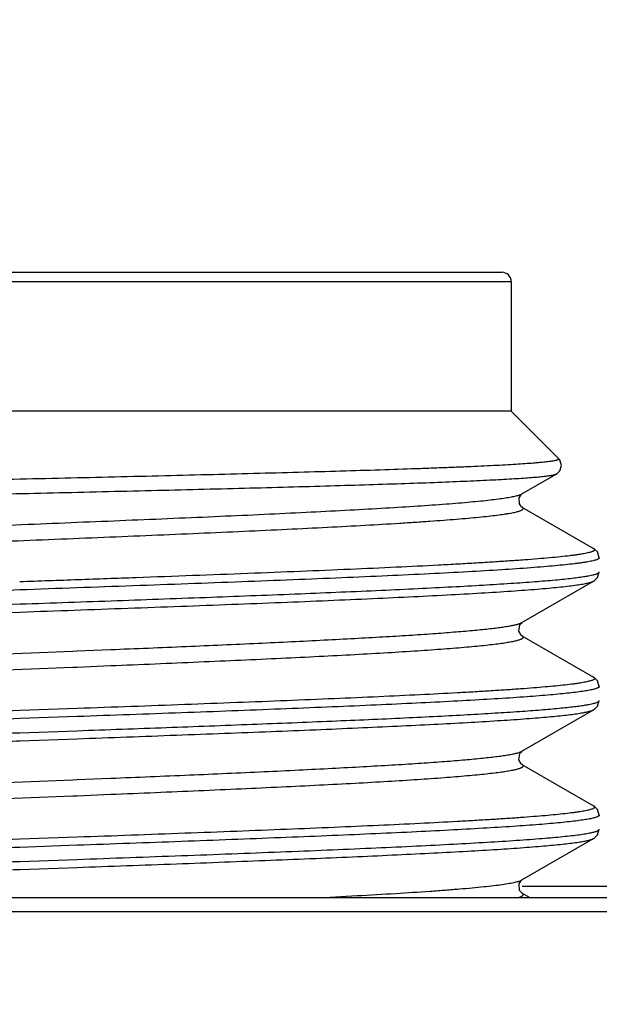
# Model space of a CAD drawing. Header units: inches. Extents: x 0 to 22, y 0 to 17.
# Tile 78 of 106: x 9.479 to 9.605, y 14.953 to 15.166. Entities that reach past the tile are written whole.
import ezdxf

# ---------------------------------------------------------------- set-up
doc = ezdxf.new("R2010")
doc.units = ezdxf.units.IN
doc.header["$LTSCALE"] = 1.21
doc.header["$MEASUREMENT"] = 0
doc.layers.get('0').update_dxf_attribs({"linetype": 'CONTINUOUS'})
doc.styles.get("Standard").update_dxf_attribs({"font": 'txt', "width": 0.95})
doc.dimstyles.new('DIMSTYLE_1', dxfattribs={"dimtxt": 0.125, "dimasz": 0.1875, "dimexe": 0.125, "dimexo": 0.0625, "dimgap": 0.0625, "dimtad": 0, "dimtih": 1, "dimtoh": 1, "dimdec": 3, "dimzin": 4, "dimdsep": 46, "dimtxsty": 'STANDARD', "dimblk": '_FILLED', "dimblk1": '_FILLED', "dimblk2": '_FILLED', "dimcen": 0.09, "dimadec": 3, "dimazin": 1, "dimtp": 0.001, "dimtm": 0.001, "dimtfac": 1, "dimtdec": 3, "dimtofl": 0, "dimtmove": 0, "dimatfit": 3, "dimldrblk": '_FILLED', "dimfxl": 1, "dimtolj": 1, "dimtzin": 4, "dimarcsym": 0})

# ---------------------------------------------------------------- blocks, each defined once
blk = doc.blocks.new('_FILLED')
at = {"color": 0, "linetype": 'BYBLOCK'}
blk.add_solid([(0, 0), (-1, 0.1667), (-1, -0.1667)], dxfattribs=at)
blk = doc.blocks.new('*D5')
at = {"color": 2, "linetype": 'CONTINUOUS'}
for p, q in [((7.3053, 13.4813), (7.3053, 15.98645)), ((10.5553, 13.44215), (10.5553, 15.98645)), ((7.3053, 15.86145), (8.0928, 15.86145)), ((10.5553, 15.86145), (9.7678, 15.86145))]:
    blk.add_line(p, q, dxfattribs=at)
at = {"color": 2, "linetype": 'CONTINUOUS', "xscale": 0.1875, "yscale": 0.1875, "zscale": 0.1875, "rotation": 180}
blk.add_blockref('_FILLED', (7.3053, 15.86145), dxfattribs=at)
at = {"color": 2, "linetype": 'CONTINUOUS', "xscale": 0.1875, "yscale": 0.1875, "zscale": 0.1875}
blk.add_blockref('_FILLED', (10.5553, 15.86145), dxfattribs=at)
at = {"color": 2, "linetype": 'CONTINUOUS', "insert": (8.9303, 15.92395), "char_height": 0.125, "width": 1.55, "attachment_point": 2, "line_spacing_factor": 0.9}
blk.add_mtext('3.250{\\ftxt.shx;\\W1.000000;\\H0.125000; }[82.55]', dxfattribs=at)
blk = doc.blocks.new('*D7')
at = {"color": 2, "linetype": 'CONTINUOUS'}
for p, q in [((9.47955, 15.17395), (9.47955, 15.46059)), ((10.7738, 15.01895), (10.7738, 15.46059)), ((10.12668, 15.33559), (9.06187, 15.33559)), ((9.47955, 15.33559), (10.12668, 15.33559)), ((10.7738, 15.33559), (10.12668, 15.33559))]:
    blk.add_line(p, q, dxfattribs=at)
at = {"color": 2, "linetype": 'CONTINUOUS', "xscale": 0.1875, "yscale": 0.1875, "zscale": 0.1875, "rotation": 180}
blk.add_blockref('_FILLED', (9.47955, 15.33559), dxfattribs=at)
at = {"color": 2, "linetype": 'CONTINUOUS', "xscale": 0.1875, "yscale": 0.1875, "zscale": 0.1875}
blk.add_blockref('_FILLED', (10.7738, 15.33559), dxfattribs=at)
at = {"color": 2, "linetype": 'CONTINUOUS', "insert": (8.99937, 15.39809), "char_height": 0.125, "width": 1.55, "attachment_point": 3, "line_spacing_factor": 0.9}
blk.add_mtext('1.294{\\ftxt.shx;\\W1.000000;\\H0.125000; }[32.87]', dxfattribs=at)

msp = doc.modelspace()

# ---------------------------------------------------------------- linework, layer by layer
at = {"color": 7, "linetype": 'CONTINUOUS'}
for p, q in [((9.37555, 15.11145), (9.58355, 15.11145)), ((9.37355, 15.10945), (9.58555, 15.10945)), ((9.58555, 15.10945), (9.58555, 15.08145)), ((9.58555, 15.08145), (9.37355, 15.08145)), ((9.58555, 15.08145), (9.59575, 15.07125)), ((9.58787, 15.06363), (9.59527, 15.06792)), ((9.58787, 15.06079), (9.60332, 15.05185)), ((9.58789, 15.06078), (9.58787, 15.06079)), ((9.58787, 15.03586), (9.60332, 15.0448)), ((9.60332, 15.0448), (9.60332, 15.0448)), ((9.40887, 15.03545), (9.47962, 15.03813)), ((9.58707, 15.03555), (9.58787, 15.03586)), ((9.58787, 15.03302), (9.60332, 15.02408)), ((9.4919, 15.02974), (9.49906, 15.03003)), ((9.46004, 15.02843), (9.49099, 15.0297)), ((9.49099, 15.0297), (9.4919, 15.02974)), ((9.46004, 15.02497), (9.49099, 15.02623)), ((9.49099, 15.02623), (9.4919, 15.02627)), ((9.4919, 15.02627), (9.49906, 15.02657)), ((9.49186, 15.01731), (9.47949, 15.01687)), ((9.49186, 15.01557), (9.47955, 15.01513)), ((9.58787, 15.00809), (9.60332, 15.01703)), ((9.60332, 15.01703), (9.60332, 15.01703)), ((9.47955, 15.0121), (9.4919, 15.01253)), ((9.47962, 15.01036), (9.4919, 15.0108)), ((9.58771, 15.00801), (9.58787, 15.00809)), ((9.58787, 15.00525), (9.60332, 14.99631)), ((9.4919, 15.00197), (9.49912, 15.00226)), ((9.45998, 15.00066), (9.49098, 15.00193)), ((9.49098, 15.00193), (9.4919, 15.00197)), ((9.45998, 14.9972), (9.49098, 14.99846)), ((9.49098, 14.99846), (9.4919, 14.9985)), ((9.4919, 14.9985), (9.49912, 14.9988)), ((9.49186, 14.98954), (9.47949, 14.9891)), ((9.49186, 14.9878), (9.47955, 14.98736)), ((9.58787, 14.98032), (9.60332, 14.98926)), ((9.60332, 14.98926), (9.60332, 14.98926)), ((9.47955, 14.98433), (9.49186, 14.98476)), ((9.47962, 14.98259), (9.49186, 14.98303)), ((9.58788, 14.97895), (10.7538, 14.97895)), ((9.58965, 14.97645), (9.58787, 14.97748)), ((10.7538, 14.97645), (7.1068, 14.97645)), ((10.7538, 14.97345), (7.1068, 14.97345))]:
    msp.add_line(p, q, dxfattribs=at)
for points in [[(9.59528, 15.06792), (9.59545, 15.06803), (9.59603, 15.06862), (9.59637, 15.06979), (9.59601, 15.07095), (9.59575, 15.07125)], [(9.58789, 15.06078), (9.58778, 15.06085), (9.58731, 15.06147), (9.58724, 15.0628), (9.58777, 15.06356), (9.58788, 15.06364)], [(9.60455, 15.04985), (9.60416, 15.05109), (9.60355, 15.05171), (9.60332, 15.05185)], [(9.60332, 15.0448), (9.60355, 15.04495), (9.60416, 15.04557), (9.60455, 15.04681)], [(9.58719, 15.03402), (9.58739, 15.03534), (9.58758, 15.03562)], [(9.58758, 15.03562), (9.58783, 15.03584), (9.58788, 15.03587)], [(9.58787, 15.03302), (9.58772, 15.03313), (9.58719, 15.03402)], [(9.60455, 15.02208), (9.60416, 15.02332), (9.60355, 15.02394), (9.60332, 15.02408)], [(9.60332, 15.01703), (9.60355, 15.01718), (9.60417, 15.0178), (9.60455, 15.01904)], [(9.58719, 15.00625), (9.58739, 15.00757), (9.58758, 15.00785)], [(9.58758, 15.00785), (9.58783, 15.00807), (9.58788, 15.0081)], [(9.58787, 15.00525), (9.58772, 15.00536), (9.58719, 15.00625)], [(9.60455, 14.99431), (9.60417, 14.99555), (9.60355, 14.99617), (9.60332, 14.99631)], [(9.60332, 14.98926), (9.60355, 14.98941), (9.60416, 14.99003), (9.60455, 14.99127)], [(9.58788, 14.97748), (9.58783, 14.97751), (9.58735, 14.97806), (9.58723, 14.97947), (9.58777, 14.98026), (9.58786, 14.98032)]]:
    msp.add_lwpolyline(points, dxfattribs=at)
msp.add_arc((9.58355, 15.10945), 0.002, 0, 90, dxfattribs=at)
for points, knots in [([(9.35788, 15.06304), (9.35835, 15.06308), (9.35935, 15.06317), (9.36098, 15.06329), (9.36283, 15.06342), (9.36576, 15.06359), (9.36998, 15.0638), (9.37567, 15.06405), (9.38218, 15.0643), (9.38945, 15.06455), (9.39743, 15.0648), (9.4093, 15.06514), (9.4254, 15.06557), (9.44584, 15.06606), (9.46729, 15.06657), (9.48906, 15.06707), (9.50707, 15.06749), (9.52109, 15.06784), (9.53111, 15.0681), (9.54066, 15.06836), (9.54966, 15.06861), (9.55804, 15.06887), (9.5646, 15.06909), (9.56949, 15.06927), (9.57285, 15.0694), (9.57601, 15.06953), (9.57896, 15.06966), (9.58169, 15.06979), (9.58418, 15.06992), (9.58645, 15.07005), (9.58848, 15.07018), (9.59001, 15.0703), (9.59112, 15.07039), (9.59186, 15.07045), (9.59254, 15.07052), (9.59315, 15.07058), (9.5937, 15.07065), (9.59418, 15.07072), (9.5946, 15.07078), (9.59496, 15.07085), (9.59522, 15.0709), (9.59539, 15.07095), (9.59549, 15.07098), (9.59558, 15.07102), (9.59566, 15.07105), (9.59571, 15.07108), (9.59576, 15.07111), (9.59578, 15.07115), (9.59579, 15.07118), (9.59578, 15.07122), (9.59576, 15.07124), (9.59575, 15.07125)], [0, 0, 0, 0, 0.005859, 0.012706, 0.020527, 0.029305, 0.049669, 0.073646, 0.101055, 0.131683, 0.16529, 0.201613, 0.281231, 0.36799, 0.459077, 0.551507, 0.642205, 0.685944, 0.728105, 0.768323, 0.806248, 0.841549, 0.873918, 0.888912, 0.903069, 0.916356, 0.928743, 0.940204, 0.950712, 0.960243, 0.968776, 0.976291, 0.979662, 0.982773, 0.985621, 0.988206, 0.990526, 0.99258, 0.994368, 0.99589, 0.997146, 0.997675, 0.998138, 0.998537, 0.998873, 0.999148, 0.999367, 0.999539, 0.999681, 0.999826, 1, 1, 1, 1]), ([(9.3583, 15.05989), (9.35875, 15.05994), (9.35973, 15.06002), (9.36131, 15.06014), (9.36311, 15.06026), (9.36595, 15.06043), (9.37001, 15.06064), (9.37551, 15.06088), (9.38178, 15.06113), (9.38879, 15.06137), (9.39648, 15.06161), (9.40792, 15.06195), (9.42346, 15.06236), (9.44323, 15.06285), (9.46406, 15.06334), (9.48529, 15.06383), (9.50293, 15.06425), (9.51673, 15.06459), (9.52666, 15.06484), (9.53618, 15.06509), (9.54522, 15.06534), (9.55369, 15.0656), (9.56154, 15.06585), (9.56869, 15.0661), (9.57508, 15.06636), (9.57991, 15.06657), (9.58335, 15.06675), (9.58561, 15.06688), (9.58764, 15.06701), (9.58943, 15.06713), (9.591, 15.06726), (9.59232, 15.06739), (9.59328, 15.0675), (9.59392, 15.06759), (9.59431, 15.06765), (9.59464, 15.06772), (9.59491, 15.06778), (9.59511, 15.06784), (9.59523, 15.06789), (9.59527, 15.06792)], [0, 0, 0, 0, 0.005739, 0.012424, 0.020041, 0.028577, 0.04834, 0.071573, 0.098107, 0.127746, 0.160269, 0.195431, 0.272586, 0.356854, 0.445625, 0.53612, 0.625467, 0.668808, 0.710785, 0.751051, 0.789272, 0.825128, 0.85832, 0.88857, 0.915621, 0.939243, 0.949703, 0.959232, 0.96781, 0.975418, 0.982039, 0.987659, 0.992268, 0.994191, 0.995859, 0.997272, 0.99843, 0.999337, 1, 1, 1, 1]), ([(9.37123, 15.04975), (9.37118, 15.04978), (9.3711, 15.04983), (9.37103, 15.04991), (9.37099, 15.04997), (9.37097, 15.05002), (9.37097, 15.05008), (9.37098, 15.05014), (9.37101, 15.05019), (9.37106, 15.05024), (9.37115, 15.05032), (9.37131, 15.05042), (9.37155, 15.05052), (9.37186, 15.05063), (9.37223, 15.05074), (9.37267, 15.05084), (9.37316, 15.05095), (9.37373, 15.05106), (9.37435, 15.05117), (9.37531, 15.05132), (9.37667, 15.0515), (9.37848, 15.05172), (9.38054, 15.05193), (9.38284, 15.05215), (9.38537, 15.05236), (9.38812, 15.05258), (9.3911, 15.0528), (9.39428, 15.05301), (9.39894, 15.05331), (9.40523, 15.05368), (9.41329, 15.05411), (9.422, 15.05454), (9.43126, 15.05497), (9.44098, 15.0554), (9.45108, 15.05583), (9.46145, 15.05626), (9.47199, 15.05669), (9.48261, 15.05713), (9.4932, 15.05756), (9.50365, 15.05799), (9.51387, 15.05842), (9.52377, 15.05885), (9.53324, 15.05928), (9.54219, 15.05971), (9.55054, 15.06015), (9.5582, 15.06058), (9.56511, 15.061), (9.57036, 15.06137), (9.57414, 15.06167), (9.57663, 15.06189), (9.57889, 15.0621), (9.58091, 15.06232), (9.58269, 15.06253), (9.58422, 15.06275), (9.58534, 15.06293), (9.5861, 15.06309), (9.58658, 15.06319), (9.587, 15.0633), (9.58735, 15.06341), (9.58763, 15.06351), (9.5878, 15.06359), (9.58787, 15.06363)], [0, 0, 0, 0, 0.000857, 0.0012, 0.001497, 0.001761, 0.00201, 0.002266, 0.00255, 0.002877, 0.003257, 0.004199, 0.005405, 0.006887, 0.008653, 0.010704, 0.013042, 0.015669, 0.018583, 0.021784, 0.02904, 0.037423, 0.046915, 0.057498, 0.069143, 0.081826, 0.095517, 0.110183, 0.125788, 0.15967, 0.196836, 0.236933, 0.279575, 0.324354, 0.370838, 0.418582, 0.467127, 0.516007, 0.564752, 0.612893, 0.659968, 0.705525, 0.749126, 0.790353, 0.82881, 0.864128, 0.895971, 0.924033, 0.936563, 0.94805, 0.95847, 0.967798, 0.976013, 0.983097, 0.98904, 0.99158, 0.993833, 0.995798, 0.997477, 0.998875, 1, 1, 1, 1]), ([(9.37124, 15.04691), (9.37131, 15.04695), (9.37148, 15.04703), (9.37176, 15.04713), (9.37211, 15.04724), (9.37253, 15.04735), (9.37301, 15.04746), (9.37377, 15.04761), (9.37489, 15.04779), (9.37641, 15.04801), (9.37819, 15.04822), (9.38021, 15.04844), (9.38247, 15.04865), (9.38496, 15.04887), (9.38873, 15.04917), (9.39398, 15.04954), (9.40088, 15.04996), (9.40854, 15.05039), (9.41688, 15.05082), (9.42583, 15.05125), (9.43529, 15.05169), (9.44518, 15.05212), (9.4554, 15.05255), (9.46585, 15.05298), (9.47643, 15.05341), (9.48704, 15.05384), (9.49758, 15.05427), (9.50794, 15.05471), (9.51804, 15.05514), (9.52776, 15.05557), (9.53702, 15.056), (9.54573, 15.05643), (9.5538, 15.05686), (9.56009, 15.05723), (9.56475, 15.05752), (9.56794, 15.05774), (9.57092, 15.05795), (9.57368, 15.05817), (9.57621, 15.05839), (9.57851, 15.0586), (9.58058, 15.05882), (9.58239, 15.05903), (9.58376, 15.05922), (9.58472, 15.05937), (9.58535, 15.05948), (9.58592, 15.05958), (9.58642, 15.05969), (9.58686, 15.0598), (9.58723, 15.05991), (9.58754, 15.06001), (9.58778, 15.06012), (9.58795, 15.06021), (9.58804, 15.06029), (9.5881, 15.06036), (9.58814, 15.06043), (9.58814, 15.06051), (9.58812, 15.06057), (9.58808, 15.06062), (9.58801, 15.0607), (9.58794, 15.06075), (9.58789, 15.06078)], [0, 0, 0, 0, 0.001124, 0.002522, 0.004201, 0.006166, 0.008416, 0.010954, 0.016892, 0.023972, 0.032182, 0.041501, 0.051913, 0.063393, 0.075912, 0.103954, 0.135773, 0.171066, 0.209496, 0.250695, 0.294268, 0.339798, 0.386847, 0.434964, 0.483687, 0.532548, 0.581078, 0.628812, 0.67529, 0.720068, 0.762715, 0.802823, 0.840007, 0.873911, 0.889531, 0.904214, 0.917922, 0.930623, 0.94229, 0.952895, 0.962411, 0.970819, 0.978102, 0.981316, 0.984244, 0.986885, 0.989238, 0.991304, 0.993084, 0.994582, 0.995803, 0.996758, 0.997144, 0.997477, 0.998019, 0.998268, 0.998528, 0.99882, 0.999158, 1, 1, 1, 1]), ([(9.60332, 15.05185), (9.60335, 15.05183), (9.6034, 15.0518), (9.60347, 15.05174), (9.60352, 15.05169), (9.60355, 15.05163), (9.60356, 15.05157), (9.60354, 15.05151), (9.6035, 15.05145), (9.60345, 15.0514), (9.60337, 15.05134), (9.60324, 15.05126), (9.60301, 15.05116), (9.60268, 15.05105), (9.60227, 15.05094), (9.60178, 15.05083), (9.60121, 15.05072), (9.60056, 15.05061), (9.59983, 15.05049), (9.59903, 15.05038), (9.5978, 15.05023), (9.59607, 15.05003), (9.59377, 15.04981), (9.59117, 15.04959), (9.58829, 15.04936), (9.58512, 15.04914), (9.58167, 15.04891), (9.57796, 15.04869), (9.574, 15.04846), (9.56823, 15.04815), (9.56046, 15.04777), (9.55052, 15.04733), (9.53985, 15.04688), (9.52855, 15.04643), (9.51674, 15.04598), (9.50454, 15.04553), (9.49208, 15.04508), (9.4837, 15.04479), (9.47949, 15.04464)], [0, 0, 0, 0, 0.00083, 0.00153, 0.002115, 0.002614, 0.003069, 0.003534, 0.004061, 0.004688, 0.005436, 0.006318, 0.008511, 0.011304, 0.01471, 0.018736, 0.023386, 0.028659, 0.034555, 0.041071, 0.048205, 0.064308, 0.08283, 0.103723, 0.126938, 0.152415, 0.180088, 0.209888, 0.241738, 0.275555, 0.348735, 0.428672, 0.514538, 0.605442, 0.70044, 0.798548, 0.898751, 1, 1, 1, 1]), ([(9.60455, 15.04985), (9.60455, 15.04983), (9.60455, 15.04979), (9.60452, 15.04973), (9.60447, 15.04968), (9.60437, 15.0496), (9.6042, 15.04951), (9.60393, 15.0494), (9.60359, 15.0493), (9.60318, 15.04919), (9.60269, 15.04908), (9.60213, 15.04897), (9.60149, 15.04887), (9.60078, 15.04876), (9.6, 15.04865), (9.59882, 15.0485), (9.59715, 15.04831), (9.59495, 15.0481), (9.59246, 15.04788), (9.58861, 15.04758), (9.58316, 15.04721), (9.57587, 15.04678), (9.56766, 15.04636), (9.5586, 15.04593), (9.54878, 15.04549), (9.53829, 15.04506), (9.52724, 15.04463), (9.51573, 15.0442), (9.50386, 15.04377), (9.49177, 15.04334), (9.48364, 15.04305), (9.47955, 15.0429)], [0, 0, 0, 0, 0.000439, 0.000927, 0.001499, 0.00218, 0.003912, 0.006182, 0.009014, 0.012418, 0.0164, 0.020961, 0.026101, 0.031819, 0.038114, 0.044983, 0.060426, 0.078119, 0.09802, 0.120084, 0.170489, 0.22886, 0.294638, 0.367195, 0.445834, 0.529803, 0.618293, 0.710455, 0.805404, 0.902233, 1, 1, 1, 1]), ([(9.60144, 15.04582), (9.60168, 15.04586), (9.60214, 15.04593), (9.60277, 15.04606), (9.6033, 15.04618), (9.60369, 15.04629), (9.60395, 15.04637), (9.60411, 15.04643), (9.60424, 15.04649), (9.60435, 15.04656), (9.60444, 15.04662), (9.6045, 15.04668), (9.60454, 15.04674), (9.60455, 15.04679), (9.60455, 15.04681)], [0, 0, 0, 0, 0.220188, 0.41225, 0.576208, 0.712187, 0.769799, 0.820594, 0.864703, 0.902332, 0.93382, 0.959756, 0.981201, 1, 1, 1, 1]), ([(9.47955, 15.03987), (9.48654, 15.04011), (9.50031, 15.0406), (9.52048, 15.04133), (9.53948, 15.04206), (9.55435, 15.04269), (9.56527, 15.0432), (9.57258, 15.04357), (9.57924, 15.04394), (9.58518, 15.04431), (9.59038, 15.04467), (9.59423, 15.04499), (9.59691, 15.04525), (9.59861, 15.04544), (9.6001, 15.04562), (9.60102, 15.04575), (9.60144, 15.04582)], [0, 0, 0, 0, 0.171783, 0.338685, 0.496011, 0.639319, 0.704437, 0.764573, 0.819305, 0.868248, 0.911061, 0.947445, 0.963148, 0.977155, 0.989445, 1, 1, 1, 1]), ([(9.47962, 15.03813), (9.48737, 15.03841), (9.4989, 15.03882), (9.51413, 15.03938), (9.52515, 15.03979), (9.53577, 15.04021), (9.54588, 15.04062), (9.55541, 15.04104), (9.56427, 15.04145), (9.57237, 15.04186), (9.57965, 15.04228), (9.58516, 15.04263), (9.58912, 15.04292), (9.59172, 15.04313), (9.59408, 15.04333), (9.59618, 15.04354), (9.59803, 15.04374), (9.59961, 15.04395), (9.60075, 15.04413), (9.60154, 15.04427), (9.60203, 15.04438), (9.60245, 15.04448), (9.6028, 15.04458), (9.60309, 15.04469), (9.60325, 15.04476), (9.60332, 15.0448)], [0, 0, 0, 0, 0.187655, 0.279378, 0.368619, 0.45458, 0.536502, 0.613659, 0.68537, 0.750999, 0.809967, 0.861756, 0.884814, 0.905912, 0.925006, 0.942054, 0.957023, 0.969882, 0.98061, 0.98517, 0.989195, 0.992685, 0.995643, 0.998077, 1, 1, 1, 1]), ([(9.47955, 15.0429), (9.47238, 15.04265), (9.45825, 15.04215), (9.43758, 15.0414), (9.42103, 15.04076), (9.40857, 15.04024), (9.39997, 15.03986), (9.39197, 15.03948), (9.38463, 15.0391), (9.37799, 15.03872), (9.37212, 15.03834), (9.36772, 15.03802), (9.36461, 15.03775), (9.3626, 15.03756), (9.36081, 15.03737), (9.35924, 15.03718), (9.3579, 15.03699), (9.35708, 15.03686), (9.35671, 15.03678)], [0, 0, 0, 0, 0.175017, 0.344835, 0.504394, 0.578824, 0.648937, 0.714209, 0.774149, 0.828309, 0.876279, 0.917705, 0.935866, 0.952284, 0.966928, 0.979773, 0.990802, 1, 1, 1, 1]), ([(9.35455, 15.03292), (9.35455, 15.03294), (9.35456, 15.03298), (9.35459, 15.03304), (9.35464, 15.03309), (9.35474, 15.03317), (9.35491, 15.03326), (9.35518, 15.03337), (9.35552, 15.03348), (9.35593, 15.03358), (9.35642, 15.03369), (9.35698, 15.0338), (9.35761, 15.03391), (9.35832, 15.03401), (9.3591, 15.03412), (9.36029, 15.03427), (9.36195, 15.03446), (9.36416, 15.03467), (9.36664, 15.03489), (9.37049, 15.03519), (9.37595, 15.03556), (9.38323, 15.03599), (9.39145, 15.03642), (9.40051, 15.03685), (9.41033, 15.03728), (9.42082, 15.03771), (9.43188, 15.03814), (9.44339, 15.03857), (9.45525, 15.039), (9.46734, 15.03943), (9.47547, 15.03972), (9.47955, 15.03987)], [0, 0, 0, 0, 0.000439, 0.000926, 0.001499, 0.002179, 0.003911, 0.00618, 0.009012, 0.012415, 0.016395, 0.020955, 0.026094, 0.031811, 0.038105, 0.044972, 0.060413, 0.078102, 0.098, 0.120062, 0.170464, 0.228835, 0.29462, 0.367192, 0.445856, 0.529847, 0.618352, 0.710517, 0.805458, 0.902261, 1, 1, 1, 1]), ([(9.49906, 15.03003), (9.50452, 15.03026), (9.51515, 15.0307), (9.53054, 15.03138), (9.54264, 15.03196), (9.55161, 15.03244), (9.55771, 15.03278), (9.56333, 15.03312), (9.56844, 15.03346), (9.573, 15.03381), (9.577, 15.03415), (9.57996, 15.03444), (9.58203, 15.03468), (9.58335, 15.03485), (9.58451, 15.03502), (9.58551, 15.03519), (9.58634, 15.03536), (9.58685, 15.03549), (9.58707, 15.03555)], [0, 0, 0, 0, 0.185842, 0.361785, 0.523553, 0.597881, 0.667222, 0.731164, 0.789311, 0.841321, 0.886878, 0.925715, 0.942545, 0.957613, 0.970903, 0.982401, 0.992101, 1, 1, 1, 1]), ([(9.49906, 15.02657), (9.50228, 15.0267), (9.50864, 15.02696), (9.51802, 15.02737), (9.52709, 15.02777), (9.53576, 15.02817), (9.54396, 15.02857), (9.55163, 15.02897), (9.55869, 15.02937), (9.5651, 15.02977), (9.57079, 15.03017), (9.57507, 15.03051), (9.5781, 15.03079), (9.58007, 15.03099), (9.58183, 15.03119), (9.58338, 15.03139), (9.58471, 15.03159), (9.58583, 15.03179), (9.58661, 15.03196), (9.58713, 15.03211), (9.58744, 15.03221), (9.58769, 15.0323), (9.58789, 15.0324), (9.58801, 15.03249), (9.58808, 15.03256), (9.58811, 15.03261), (9.58814, 15.03267), (9.58814, 15.03272), (9.58813, 15.03277), (9.58811, 15.03282), (9.58807, 15.03287), (9.58799, 15.03295), (9.58792, 15.03299), (9.58787, 15.03302)], [0, 0, 0, 0, 0.107436, 0.212177, 0.313349, 0.410116, 0.50167, 0.587257, 0.666161, 0.737737, 0.801387, 0.856597, 0.88089, 0.902912, 0.922621, 0.939976, 0.954947, 0.967517, 0.977676, 0.981852, 0.985432, 0.988424, 0.990848, 0.992739, 0.993508, 0.994179, 0.994778, 0.995342, 0.995912, 0.996529, 0.997228, 0.99803, 1, 1, 1, 1]), ([(9.60332, 15.02408), (9.60337, 15.02405), (9.60344, 15.024), (9.60351, 15.02393), (9.60354, 15.02387), (9.60356, 15.02382), (9.60355, 15.02376), (9.60352, 15.02371), (9.60348, 15.02365), (9.60342, 15.0236), (9.6033, 15.02353), (9.60312, 15.02343), (9.60283, 15.02333), (9.60248, 15.02323), (9.60206, 15.02312), (9.60157, 15.02302), (9.60101, 15.02291), (9.60038, 15.02281), (9.59968, 15.0227), (9.59861, 15.02255), (9.5971, 15.02237), (9.59509, 15.02216), (9.59281, 15.02195), (9.59027, 15.02174), (9.58748, 15.02153), (9.58445, 15.02132), (9.58117, 15.02111), (9.57766, 15.0209), (9.57253, 15.02061), (9.56561, 15.02025), (9.55673, 15.01983), (9.54714, 15.01941), (9.53693, 15.01899), (9.52619, 15.01857), (9.51502, 15.01815), (9.50353, 15.01773), (9.49577, 15.01745), (9.49186, 15.01731)], [0, 0, 0, 0, 0.001607, 0.002235, 0.002771, 0.003252, 0.003726, 0.004244, 0.004847, 0.005558, 0.006395, 0.008476, 0.011135, 0.014389, 0.018248, 0.022716, 0.027793, 0.03348, 0.039776, 0.046678, 0.062289, 0.080283, 0.100624, 0.123267, 0.148162, 0.175255, 0.204483, 0.235781, 0.269078, 0.341361, 0.420674, 0.506294, 0.597438, 0.693274, 0.792927, 0.895483, 1, 1, 1, 1]), ([(9.60455, 15.02208), (9.60455, 15.02206), (9.60455, 15.02202), (9.60452, 15.02197), (9.60448, 15.02192), (9.60439, 15.02185), (9.60424, 15.02176), (9.60401, 15.02166), (9.60371, 15.02156), (9.60335, 15.02146), (9.60292, 15.02136), (9.60222, 15.02122), (9.60118, 15.02104), (9.59974, 15.02084), (9.59805, 15.02064), (9.5961, 15.02044), (9.59391, 15.02024), (9.59148, 15.02003), (9.58881, 15.01983), (9.5848, 15.01955), (9.57923, 15.01921), (9.57193, 15.0188), (9.56385, 15.0184), (9.55506, 15.018), (9.54563, 15.01759), (9.53564, 15.01719), (9.52517, 15.01678), (9.51432, 15.01638), (9.50317, 15.01597), (9.49565, 15.01571), (9.49186, 15.01557)], [0, 0, 0, 0, 0.000455, 0.000956, 0.001535, 0.002216, 0.003932, 0.006165, 0.008942, 0.012273, 0.016165, 0.020621, 0.031225, 0.044079, 0.059165, 0.076455, 0.095916, 0.11751, 0.141193, 0.166916, 0.224265, 0.289078, 0.360812, 0.438862, 0.522573, 0.611239, 0.704113, 0.800412, 0.89932, 1, 1, 1, 1]), ([(9.4919, 15.01253), (9.49832, 15.01276), (9.51091, 15.01321), (9.52926, 15.0139), (9.54639, 15.01458), (9.5597, 15.01516), (9.56943, 15.01564), (9.57593, 15.01598), (9.58184, 15.01633), (9.58712, 15.01667), (9.59174, 15.01701), (9.59516, 15.01731), (9.59754, 15.01755), (9.59906, 15.01772), (9.6004, 15.01789), (9.60123, 15.01801), (9.60161, 15.01808)], [0, 0, 0, 0, 0.175545, 0.343996, 0.501278, 0.643523, 0.707905, 0.767257, 0.821217, 0.869459, 0.911688, 0.947654, 0.963219, 0.977143, 0.989409, 1, 1, 1, 1]), ([(9.60161, 15.01808), (9.60184, 15.01811), (9.60227, 15.01819), (9.60287, 15.01831), (9.60337, 15.01843), (9.60379, 15.01854), (9.60408, 15.01865), (9.60426, 15.01873), (9.60436, 15.01879), (9.60445, 15.01885), (9.60451, 15.01891), (9.60454, 15.01897), (9.60455, 15.01902), (9.60455, 15.01904)], [0, 0, 0, 0, 0.219678, 0.411298, 0.574927, 0.710739, 0.819129, 0.863311, 0.901063, 0.932737, 0.958945, 0.980758, 1, 1, 1, 1]), ([(9.47949, 15.01687), (9.47175, 15.01659), (9.46021, 15.01618), (9.44499, 15.01562), (9.43397, 15.01521), (9.42335, 15.01479), (9.41323, 15.01438), (9.4037, 15.01396), (9.39484, 15.01355), (9.38674, 15.01314), (9.37946, 15.01273), (9.37394, 15.01237), (9.36999, 15.01208), (9.36738, 15.01188), (9.36503, 15.01167), (9.36293, 15.01146), (9.36108, 15.01126), (9.3595, 15.01105), (9.35835, 15.01087), (9.35757, 15.01073), (9.35708, 15.01062), (9.35666, 15.01052), (9.35631, 15.01042), (9.35602, 15.01031), (9.35586, 15.01024), (9.35579, 15.0102)], [0, 0, 0, 0, 0.187584, 0.279298, 0.368536, 0.454509, 0.536451, 0.613629, 0.685355, 0.750995, 0.809969, 0.86176, 0.884818, 0.905917, 0.92501, 0.942058, 0.957026, 0.969884, 0.980611, 0.985172, 0.989196, 0.992686, 0.995643, 0.998077, 1, 1, 1, 1]), ([(9.47955, 15.01513), (9.47257, 15.01489), (9.4588, 15.0144), (9.43864, 15.01367), (9.41963, 15.01294), (9.40476, 15.01231), (9.39384, 15.0118), (9.38652, 15.01143), (9.37987, 15.01106), (9.37392, 15.01069), (9.36872, 15.01033), (9.36487, 15.01001), (9.3622, 15.00975), (9.3605, 15.00956), (9.35901, 15.00938), (9.35809, 15.00925), (9.35767, 15.00918)], [0, 0, 0, 0, 0.171721, 0.338613, 0.495963, 0.639312, 0.704443, 0.764588, 0.819325, 0.868268, 0.911079, 0.947459, 0.963158, 0.977163, 0.989449, 1, 1, 1, 1]), ([(9.4919, 15.0108), (9.49904, 15.01106), (9.50964, 15.01144), (9.52358, 15.01196), (9.53358, 15.01235), (9.54316, 15.01274), (9.55225, 15.01313), (9.56077, 15.01351), (9.56866, 15.0139), (9.57586, 15.01429), (9.58231, 15.01467), (9.5872, 15.015), (9.5907, 15.01527), (9.59301, 15.01547), (9.59509, 15.01566), (9.59695, 15.01585), (9.59859, 15.01604), (9.59999, 15.01624), (9.60116, 15.01643), (9.60198, 15.01659), (9.60253, 15.01673), (9.60284, 15.01683), (9.6031, 15.01692), (9.60325, 15.017), (9.60332, 15.01703)], [0, 0, 0, 0, 0.192073, 0.284941, 0.374755, 0.460812, 0.542443, 0.619018, 0.689947, 0.75468, 0.81272, 0.86362, 0.88627, 0.906996, 0.925757, 0.942517, 0.957251, 0.969936, 0.980549, 0.989084, 0.992574, 0.995552, 0.998022, 1, 1, 1, 1]), ([(9.35455, 15.00515), (9.35455, 15.00517), (9.35456, 15.00521), (9.35459, 15.00527), (9.35464, 15.00532), (9.35474, 15.0054), (9.35491, 15.00549), (9.35518, 15.0056), (9.35552, 15.00571), (9.35593, 15.00581), (9.35642, 15.00592), (9.35698, 15.00603), (9.35762, 15.00614), (9.35833, 15.00624), (9.35911, 15.00635), (9.36029, 15.0065), (9.36196, 15.00669), (9.36417, 15.0069), (9.36665, 15.00712), (9.3705, 15.00742), (9.37596, 15.00779), (9.38325, 15.00822), (9.39146, 15.00865), (9.40052, 15.00908), (9.41035, 15.00951), (9.42083, 15.00994), (9.43189, 15.01037), (9.4434, 15.0108), (9.45526, 15.01123), (9.46735, 15.01166), (9.47547, 15.01195), (9.47955, 15.0121)], [0, 0, 0, 0, 0.000439, 0.000926, 0.001499, 0.00218, 0.003912, 0.006183, 0.009016, 0.01242, 0.016402, 0.020965, 0.026108, 0.031829, 0.038127, 0.044998, 0.060449, 0.078151, 0.098064, 0.120138, 0.170568, 0.228957, 0.29475, 0.367318, 0.445968, 0.529944, 0.618436, 0.710585, 0.805507, 0.902286, 1, 1, 1, 1]), ([(9.35579, 15.00315), (9.35576, 15.00317), (9.3557, 15.0032), (9.35564, 15.00326), (9.35559, 15.00331), (9.35556, 15.00337), (9.35555, 15.00343), (9.35557, 15.00349), (9.3556, 15.00355), (9.35566, 15.0036), (9.35574, 15.00366), (9.35587, 15.00374), (9.3561, 15.00384), (9.35643, 15.00395), (9.35684, 15.00406), (9.35733, 15.00417), (9.3579, 15.00428), (9.35855, 15.0044), (9.35928, 15.00451), (9.36008, 15.00462), (9.36131, 15.00478), (9.36304, 15.00497), (9.36534, 15.00519), (9.36794, 15.00542), (9.37083, 15.00564), (9.374, 15.00586), (9.37744, 15.00609), (9.38116, 15.00631), (9.38512, 15.00654), (9.3909, 15.00685), (9.39867, 15.00723), (9.4086, 15.00768), (9.41928, 15.00812), (9.43058, 15.00857), (9.44239, 15.00902), (9.45458, 15.00947), (9.46703, 15.00992), (9.47541, 15.01021), (9.47962, 15.01036)], [0, 0, 0, 0, 0.00083, 0.00153, 0.002116, 0.002614, 0.003069, 0.003534, 0.004061, 0.004688, 0.005436, 0.006318, 0.008512, 0.011304, 0.01471, 0.018737, 0.023388, 0.028664, 0.034563, 0.041081, 0.048218, 0.064328, 0.08286, 0.103764, 0.126989, 0.152479, 0.180164, 0.209974, 0.241833, 0.275657, 0.348851, 0.428799, 0.514674, 0.605582, 0.70057, 0.798651, 0.898806, 1, 1, 1, 1]), ([(9.49912, 15.00226), (9.5048, 15.0025), (9.51584, 15.00296), (9.52939, 15.00356), (9.53964, 15.00405), (9.54676, 15.00441), (9.55344, 15.00477), (9.55963, 15.00512), (9.5653, 15.00548), (9.5704, 15.00584), (9.57489, 15.00619), (9.57825, 15.0065), (9.58061, 15.00675), (9.58214, 15.00693), (9.58349, 15.0071), (9.58468, 15.00728), (9.58569, 15.00746), (9.58652, 15.00763), (9.58711, 15.00779), (9.58748, 15.00792), (9.58764, 15.00798), (9.58771, 15.00801)], [0, 0, 0, 0, 0.191906, 0.372949, 0.457895, 0.538363, 0.613832, 0.683798, 0.747807, 0.805437, 0.856314, 0.900111, 0.919264, 0.936549, 0.951941, 0.965416, 0.976958, 0.986562, 0.994234, 0.997352, 1, 1, 1, 1]), ([(9.49912, 14.9988), (9.50234, 14.99893), (9.50869, 14.9992), (9.51807, 14.9996), (9.52713, 15), (9.5358, 15.0004), (9.54399, 15.0008), (9.55165, 15.0012), (9.55872, 15.0016), (9.56512, 15.002), (9.57081, 15.0024), (9.57508, 15.00274), (9.57811, 15.00302), (9.58008, 15.00322), (9.58184, 15.00342), (9.58339, 15.00362), (9.58472, 15.00382), (9.58583, 15.00402), (9.58662, 15.00419), (9.58713, 15.00434), (9.58744, 15.00444), (9.58769, 15.00453), (9.58789, 15.00463), (9.58801, 15.00472), (9.58808, 15.00479), (9.58811, 15.00484), (9.58814, 15.0049), (9.58814, 15.00495), (9.58813, 15.005), (9.58811, 15.00505), (9.58807, 15.0051), (9.58799, 15.00518), (9.58792, 15.00522), (9.58787, 15.00525)], [0, 0, 0, 0, 0.107454, 0.212207, 0.313388, 0.410159, 0.501715, 0.5873, 0.666202, 0.737772, 0.801417, 0.85662, 0.880913, 0.90293, 0.922633, 0.939988, 0.954959, 0.967524, 0.977678, 0.981854, 0.985435, 0.988428, 0.990852, 0.992741, 0.993509, 0.99418, 0.994779, 0.995342, 0.995912, 0.99653, 0.997229, 0.998031, 1, 1, 1, 1]), ([(9.60332, 14.99631), (9.60337, 14.99628), (9.60344, 14.99623), (9.60351, 14.99616), (9.60354, 14.9961), (9.60356, 14.99605), (9.60355, 14.99599), (9.60352, 14.99594), (9.60348, 14.99588), (9.60342, 14.99583), (9.6033, 14.99576), (9.60311, 14.99566), (9.60283, 14.99556), (9.60248, 14.99546), (9.60206, 14.99535), (9.60157, 14.99525), (9.60101, 14.99514), (9.60037, 14.99504), (9.59967, 14.99493), (9.5986, 14.99478), (9.59709, 14.9946), (9.59508, 14.99439), (9.5928, 14.99418), (9.59026, 14.99397), (9.58747, 14.99376), (9.58443, 14.99355), (9.58115, 14.99334), (9.57764, 14.99313), (9.57251, 14.99284), (9.56559, 14.99248), (9.5567, 14.99206), (9.54711, 14.99164), (9.5369, 14.99122), (9.52617, 14.9908), (9.51501, 14.99038), (9.50352, 14.98996), (9.49577, 14.98968), (9.49186, 14.98954)], [0, 0, 0, 0, 0.001607, 0.002234, 0.00277, 0.003251, 0.003726, 0.004244, 0.004847, 0.005558, 0.006395, 0.008477, 0.011138, 0.014396, 0.018259, 0.02273, 0.027812, 0.033503, 0.039803, 0.046712, 0.062339, 0.08035, 0.100708, 0.123373, 0.148292, 0.175406, 0.204655, 0.235975, 0.269291, 0.341602, 0.420929, 0.506547, 0.597674, 0.693474, 0.793074, 0.895561, 1, 1, 1, 1]), ([(9.60455, 14.99431), (9.60455, 14.99429), (9.60455, 14.99425), (9.60452, 14.9942), (9.60448, 14.99415), (9.60439, 14.99408), (9.60424, 14.99399), (9.60401, 14.99389), (9.60371, 14.99379), (9.60334, 14.99369), (9.60292, 14.99359), (9.60242, 14.99349), (9.60186, 14.99339), (9.60099, 14.99325), (9.59974, 14.99307), (9.59804, 14.99287), (9.59609, 14.99267), (9.5939, 14.99247), (9.59147, 14.99226), (9.5888, 14.99206), (9.58478, 14.99178), (9.57921, 14.99144), (9.57191, 14.99103), (9.56383, 14.99063), (9.55503, 14.99023), (9.5456, 14.98982), (9.53561, 14.98942), (9.52515, 14.98901), (9.5143, 14.98861), (9.50316, 14.9882), (9.49565, 14.98794), (9.49186, 14.9878)], [0, 0, 0, 0, 0.000456, 0.000956, 0.001535, 0.002216, 0.003932, 0.006167, 0.008946, 0.01228, 0.016177, 0.020636, 0.02566, 0.031249, 0.044113, 0.059214, 0.076521, 0.095998, 0.117612, 0.141318, 0.167063, 0.224452, 0.2893, 0.361057, 0.439117, 0.522824, 0.61147, 0.704308, 0.800553, 0.899395, 1, 1, 1, 1]), ([(9.49186, 14.98476), (9.49565, 14.9849), (9.50317, 14.98516), (9.51431, 14.98557), (9.52516, 14.98597), (9.53563, 14.98638), (9.54562, 14.98678), (9.55505, 14.98719), (9.56384, 14.98759), (9.57192, 14.98799), (9.57922, 14.9884), (9.58479, 14.98874), (9.5888, 14.98902), (9.59147, 14.98923), (9.59391, 14.98943), (9.5961, 14.98963), (9.59804, 14.98983), (9.59974, 14.99003), (9.60118, 14.99023), (9.60221, 14.99041), (9.60292, 14.99055), (9.60334, 14.99065), (9.60371, 14.99075), (9.60401, 14.99085), (9.60424, 14.99095), (9.60439, 14.99104), (9.60448, 14.99111), (9.60452, 14.99116), (9.60455, 14.99121), (9.60455, 14.99125), (9.60455, 14.99127)], [0, 0, 0, 0, 0.100658, 0.199543, 0.295822, 0.388683, 0.477341, 0.561048, 0.6391, 0.710837, 0.775658, 0.833016, 0.858745, 0.882434, 0.904034, 0.923503, 0.940799, 0.955891, 0.968752, 0.979362, 0.983821, 0.987716, 0.99105, 0.993829, 0.996064, 0.997782, 0.998464, 0.999044, 0.999544, 1, 1, 1, 1]), ([(9.47949, 14.9891), (9.47175, 14.98882), (9.46022, 14.98841), (9.445, 14.98785), (9.43398, 14.98744), (9.42336, 14.98702), (9.41324, 14.98661), (9.40372, 14.98619), (9.39486, 14.98578), (9.38675, 14.98537), (9.37947, 14.98496), (9.37395, 14.9846), (9.37, 14.98431), (9.36739, 14.98411), (9.36503, 14.9839), (9.36293, 14.98369), (9.36108, 14.98349), (9.3595, 14.98328), (9.35835, 14.9831), (9.35757, 14.98296), (9.35708, 14.98285), (9.35666, 14.98275), (9.35631, 14.98265), (9.35602, 14.98254), (9.35586, 14.98247), (9.35579, 14.98243)], [0, 0, 0, 0, 0.187533, 0.279226, 0.368448, 0.454406, 0.536334, 0.613502, 0.685228, 0.75088, 0.809879, 0.861697, 0.884769, 0.905879, 0.924982, 0.94204, 0.957014, 0.969877, 0.980608, 0.98517, 0.989195, 0.992685, 0.995643, 0.998076, 1, 1, 1, 1]), ([(9.47955, 14.98736), (9.47236, 14.98711), (9.45818, 14.98661), (9.43745, 14.98585), (9.42086, 14.98521), (9.40838, 14.98469), (9.39977, 14.98431), (9.39176, 14.98393), (9.38441, 14.98355), (9.37778, 14.98317), (9.37192, 14.98279), (9.36753, 14.98246), (9.36444, 14.9822), (9.36244, 14.982), (9.36066, 14.98181), (9.35911, 14.98162), (9.35779, 14.98144), (9.35698, 14.9813), (9.35661, 14.98123)], [0, 0, 0, 0, 0.175412, 0.345589, 0.505423, 0.579938, 0.650094, 0.715367, 0.775269, 0.829349, 0.8772, 0.918464, 0.936528, 0.952837, 0.96736, 0.980072, 0.990957, 1, 1, 1, 1]), ([(9.49186, 14.98303), (9.499, 14.98329), (9.50961, 14.98367), (9.52355, 14.98419), (9.53355, 14.98458), (9.54313, 14.98497), (9.55222, 14.98536), (9.56074, 14.98574), (9.56864, 14.98613), (9.57584, 14.98652), (9.5823, 14.9869), (9.58719, 14.98723), (9.59069, 14.9875), (9.593, 14.98769), (9.59508, 14.98789), (9.59695, 14.98808), (9.59858, 14.98827), (9.59999, 14.98847), (9.60116, 14.98866), (9.60198, 14.98882), (9.60253, 14.98896), (9.60284, 14.98906), (9.6031, 14.98915), (9.60325, 14.98923), (9.60332, 14.98926)], [0, 0, 0, 0, 0.192025, 0.284892, 0.374698, 0.460748, 0.542377, 0.618951, 0.689882, 0.754619, 0.812665, 0.863574, 0.886229, 0.906959, 0.925725, 0.942492, 0.957232, 0.969921, 0.980539, 0.98908, 0.992573, 0.995551, 0.998022, 1, 1, 1, 1]), ([(9.35455, 14.97738), (9.35455, 14.9774), (9.35456, 14.97744), (9.35459, 14.9775), (9.35464, 14.97755), (9.35474, 14.97763), (9.35491, 14.97772), (9.35518, 14.97783), (9.35552, 14.97794), (9.35593, 14.97804), (9.35642, 14.97815), (9.35698, 14.97826), (9.35762, 14.97837), (9.35832, 14.97847), (9.35911, 14.97858), (9.36029, 14.97873), (9.36196, 14.97892), (9.36416, 14.97913), (9.36665, 14.97935), (9.3705, 14.97965), (9.37595, 14.98002), (9.38324, 14.98045), (9.39145, 14.98088), (9.40051, 14.98131), (9.41034, 14.98174), (9.42082, 14.98217), (9.43188, 14.9826), (9.44339, 14.98303), (9.45525, 14.98346), (9.46734, 14.98389), (9.47547, 14.98418), (9.47955, 14.98433)], [0, 0, 0, 0, 0.000439, 0.000927, 0.001499, 0.00218, 0.003912, 0.006183, 0.009015, 0.01242, 0.016402, 0.020964, 0.026105, 0.031824, 0.03812, 0.044989, 0.060435, 0.078129, 0.098032, 0.120099, 0.170509, 0.228886, 0.294671, 0.367237, 0.445889, 0.52987, 0.618367, 0.710526, 0.805461, 0.902263, 1, 1, 1, 1]), ([(9.35759, 14.97645), (9.35795, 14.97652), (9.35875, 14.97666), (9.36006, 14.97685), (9.3616, 14.97704), (9.36336, 14.97723), (9.36534, 14.97742), (9.36841, 14.97769), (9.37276, 14.97802), (9.37858, 14.97839), (9.38516, 14.97877), (9.39245, 14.97916), (9.4004, 14.97954), (9.40895, 14.97992), (9.42134, 14.98044), (9.43781, 14.98108), (9.4584, 14.98184), (9.47247, 14.98234), (9.47962, 14.98259)], [0, 0, 0, 0, 0.009026, 0.019894, 0.032591, 0.047098, 0.06339, 0.081439, 0.122672, 0.170495, 0.224553, 0.284443, 0.349716, 0.419883, 0.494416, 0.654291, 0.824523, 1, 1, 1, 1]), ([(9.54303, 14.97645), (9.54611, 14.97661), (9.55199, 14.97691), (9.56033, 14.97739), (9.56669, 14.9778), (9.57128, 14.97814), (9.57431, 14.97838), (9.57706, 14.97862), (9.57951, 14.97886), (9.58167, 14.9791), (9.58352, 14.97933), (9.58487, 14.97954), (9.58579, 14.97971), (9.58636, 14.97983), (9.58685, 14.97995), (9.58727, 14.98007), (9.5876, 14.98019), (9.58779, 14.98028), (9.58787, 14.98032)], [0, 0, 0, 0, 0.205438, 0.391586, 0.556215, 0.629846, 0.697383, 0.758638, 0.813437, 0.861611, 0.903039, 0.937624, 0.952325, 0.96529, 0.976522, 0.986033, 0.993844, 1, 1, 1, 1]), ([(9.5867, 14.97645), (9.58686, 14.97649), (9.58714, 14.97657), (9.58752, 14.97669), (9.58777, 14.9768), (9.58793, 14.97689), (9.58802, 14.97696), (9.58808, 14.97702), (9.58812, 14.97709), (9.58814, 14.97715), (9.58813, 14.97722), (9.5881, 14.97729), (9.58805, 14.97735), (9.58797, 14.97742), (9.58791, 14.97746), (9.58788, 14.97748)], [0, 0, 0, 0, 0.231396, 0.421362, 0.570843, 0.63105, 0.682163, 0.725035, 0.761125, 0.792866, 0.823731, 0.857456, 0.896966, 0.944116, 1, 1, 1, 1])]:
    msp.add_open_spline(points, degree=3, knots=knots, dxfattribs=at)

# ---------------------------------------------------------------- dimensions: what is measured, and where the dimension line sits
at = {"color": 2, "linetype": 'CONTINUOUS'}
dim = msp.add_linear_dim(base=(10.5553, 15.86145), p1=(7.3053, 13.4188), p2=(10.5553, 13.37965), dimstyle='DIMSTYLE_1', dxfattribs=at)
dim.commit()
dim.dimension.update_dxf_attribs({"geometry": '*D5', "text_midpoint": (8.9303, 15.86145), "dimtype": 160})
dim = msp.add_linear_dim(base=(9.47955, 15.33559), p1=(10.7738, 14.95645), p2=(9.47955, 15.11145), angle=180, dimstyle='DIMSTYLE_1', dxfattribs=at)
dim.commit()
dim.dimension.update_dxf_attribs({"geometry": '*D7', "text_midpoint": (8.22437, 15.33559), "dimtype": 160})

doc.saveas('drawing.dxf')
